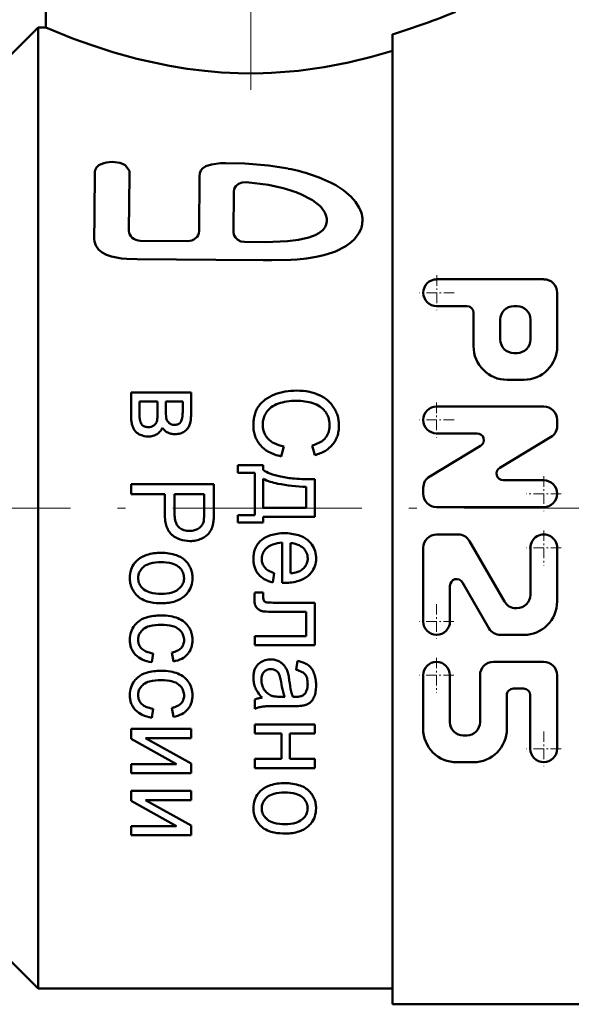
# Model space of a CAD drawing. Extents: x -1358 to 1757, y -1506 to 612.
# Tile 32 of 86: x -1189 to -1154, y -167 to -104. Entities that reach past the tile are written whole.
import ezdxf

# ---------------------------------------------------------------- set-up
doc = ezdxf.new("R2010")
doc.units = 0
doc.linetypes.add('DASHDOT', pattern=[18.5, 12, -3, 0.5, -3])

msp = doc.modelspace()

# ---------------------------------------------------------------- linework, layer by layer
at = {"color": 7, "linetype": 'DASHDOT', "lineweight": 18}
for p, q in [((-1174.726, -78.367), (-1174.726, -110.565)), ((-1198.176, -135.423), (-1132.776, -135.423))]:
    msp.add_line(p, q, dxfattribs=at)
at = {"color": 7, "lineweight": 50}
for p, q in [((-1187.726, -100.173), (-1187.726, -104.923)), ((-1191.226, -107.923), (-1188.226, -104.923)), ((-1188.226, -135.423), (-1188.226, -104.923)), ((-1188.226, -104.923), (-1187.726, -104.923)), ((-1165.726, -135.423), (-1165.726, -105.352)), ((-1182.429, -114.007), (-1182.695, -113.651)), ((-1182.431, -114.295), (-1182.457, -117.816)), ((-1177.967, -114.379), (-1178.005, -117.855)), ((-1175.801, -115.357), (-1175.827, -117.893)), ((-1170.854, -115.85), (-1171.581, -115.483)), ((-1181.734, -118.453), (-1178.741, -118.48)), ((-1171.7, -118.396), (-1171.04, -118.248)), ((-1156.112, -120.904), (-1162.915, -120.904)), ((-1155.262, -125.156), (-1155.262, -121.755)), ((-1161.002, -122.605), (-1162.915, -122.605)), ((-1160.577, -125.156), (-1160.577, -123.03)), ((-1157.813, -122.605), (-1158.026, -122.605)), ((-1158.876, -124.731), (-1158.876, -123.455)), ((-1156.963, -124.731), (-1156.963, -123.455)), ((-1157.813, -125.581), (-1158.026, -125.581)), ((-1157.388, -127.282), (-1158.451, -127.282)), ((-1182.317, -129.621), (-1182.317, -128.078)), ((-1178.51, -128.078), (-1182.317, -128.078)), ((-1178.51, -129.415), (-1178.51, -128.078)), ((-1181.787, -129.422), (-1181.787, -128.658)), ((-1180.643, -128.658), (-1181.787, -128.658)), ((-1180.643, -129.36), (-1180.643, -128.658)), ((-1180.112, -129.277), (-1180.112, -128.658)), ((-1179.044, -128.658), (-1180.112, -128.658)), ((-1179.044, -129.296), (-1179.044, -128.658)), ((-1180.646, -129.549), (-1180.643, -129.36)), ((-1180.112, -129.277), (-1180.109, -129.462)), ((-1156.119, -128.983), (-1162.922, -128.983)), ((-1180.653, -129.686), (-1180.646, -129.549)), ((-1180.109, -129.462), (-1180.102, -129.589)), ((-1179.162, -129.951), (-1179.227, -130.03)), ((-1155.268, -130.202), (-1155.268, -129.833)), ((-1182.056, -130.539), (-1182.014, -130.585)), ((-1181.368, -130.275), (-1181.3, -130.286)), ((-1181.3, -130.286), (-1181.22, -130.291)), ((-1160.347, -130.683), (-1162.922, -130.683)), ((-1155.681, -130.931), (-1158.913, -132.87)), ((-1172.625, -131.518), (-1172.801, -132.143)), ((-1170.815, -131.447), (-1170.653, -132.063)), ((-1160.128, -131.473), (-1163.359, -133.412)), ((-1175.547, -133.177), (-1175.547, -132.701)), ((-1173.937, -132.701), (-1175.547, -132.701)), ((-1173.937, -133.007), (-1173.937, -132.701)), ((-1174.468, -133.177), (-1175.547, -133.177)), ((-1174.468, -135.87), (-1174.468, -133.177)), ((-1173.937, -135.4), (-1173.937, -133.561)), ((-1170.661, -135.976), (-1170.661, -133.593)), ((-1156.119, -133.659), (-1158.694, -133.659)), ((-1182.317, -134.537), (-1182.317, -133.912)), ((-1177.062, -133.912), (-1182.317, -133.912)), ((-1177.062, -135.693), (-1177.062, -133.912)), ((-1171.195, -135.4), (-1171.195, -134.076)), ((-1163.772, -134.51), (-1163.772, -134.141)), ((-1180.181, -134.537), (-1182.317, -134.537)), ((-1180.181, -135.748), (-1180.181, -134.537)), ((-1179.56, -135.758), (-1179.56, -134.537)), ((-1177.682, -134.537), (-1179.56, -134.537)), ((-1177.682, -135.745), (-1177.682, -134.537)), ((-1188.226, -165.923), (-1188.226, -135.423)), ((-1171.195, -135.4), (-1173.937, -135.4)), ((-1165.726, -166.923), (-1165.726, -135.423)), ((-1156.119, -135.36), (-1162.922, -135.36)), ((-1177.693, -136.103), (-1177.685, -135.957)), ((-1177.685, -135.957), (-1177.682, -135.745)), ((-1177.074, -136.108), (-1177.065, -135.928)), ((-1177.065, -135.928), (-1177.062, -135.693)), ((-1175.547, -136.347), (-1175.547, -135.87)), ((-1174.468, -135.87), (-1175.547, -135.87)), ((-1170.661, -135.976), (-1173.937, -135.976)), ((-1173.937, -136.347), (-1173.937, -135.976)), ((-1178.684, -136.87), (-1178.603, -136.872)), ((-1173.937, -136.347), (-1175.547, -136.347)), ((-1162.92, -137.097), (-1161.564, -137.098)), ((-1172.729, -140.168), (-1172.729, -137.618)), ((-1172.198, -139.56), (-1172.198, -137.65)), ((-1171.403, -137.951), (-1171.381, -137.971)), ((-1163.771, -137.947), (-1163.775, -142.624)), ((-1160.829, -137.523), (-1158.618, -141.353)), ((-1156.969, -137.953), (-1156.971, -140.929)), ((-1155.268, -137.954), (-1155.271, -141.355)), ((-1173.242, -139.553), (-1173.324, -140.152)), ((-1172.729, -140.168), (-1172.714, -140.169)), ((-1172.714, -140.169), (-1172.677, -140.17)), ((-1172.677, -140.17), (-1172.638, -140.171)), ((-1172.638, -140.171), (-1172.608, -140.171)), ((-1172.608, -140.171), (-1172.584, -140.171)), ((-1172.584, -140.172), (-1172.565, -140.172)), ((-1172.565, -140.172), (-1172.557, -140.172)), ((-1162.073, -140.356), (-1162.074, -142.625)), ((-1161.279, -140.144), (-1159.601, -143.052)), ((-1174.491, -141.156), (-1174.493, -141.257)), ((-1174.486, -141.039), (-1174.491, -141.156)), ((-1174.477, -140.922), (-1174.486, -141.039)), ((-1174.464, -140.79), (-1174.477, -140.922)), ((-1173.927, -140.79), (-1174.464, -140.79)), ((-1173.927, -141.044), (-1173.927, -140.79)), ((-1173.924, -141.134), (-1173.927, -141.044)), ((-1173.916, -141.199), (-1173.924, -141.134)), ((-1173.76, -141.403), (-1173.754, -141.405)), ((-1170.661, -141.431), (-1173.17, -141.431)), ((-1170.661, -144.124), (-1170.661, -141.431)), ((-1157.881, -141.778), (-1157.822, -141.778)), ((-1171.195, -142.011), (-1173.091, -142.011)), ((-1171.195, -143.547), (-1171.195, -142.011)), ((-1174.468, -144.124), (-1174.468, -143.547)), ((-1171.195, -143.547), (-1174.468, -143.547)), ((-1158.866, -143.477), (-1157.398, -143.479)), ((-1170.661, -144.124), (-1174.468, -144.124)), ((-1180.923, -144.645), (-1181.005, -145.215)), ((-1179.725, -144.596), (-1179.628, -145.16)), ((-1173.464, -145.027), (-1173.493, -145.027)), ((-1171.747, -145.127), (-1171.833, -145.694)), ((-1156.127, -145.179), (-1159.316, -145.182)), ((-1173.806, -145.76), (-1173.876, -145.821)), ((-1163.78, -146.036), (-1163.777, -149.437)), ((-1162.079, -146.034), (-1162.077, -149.011)), ((-1160.166, -146.033), (-1160.163, -149.009)), ((-1155.276, -146.029), (-1155.272, -150.706)), ((-1172.557, -147.408), (-1172.794, -147.408)), ((-1172.052, -147.408), (-1172.028, -147.408)), ((-1172.028, -147.408), (-1171.989, -147.409)), ((-1171.989, -147.409), (-1171.959, -147.41)), ((-1171.959, -147.41), (-1171.936, -147.41)), ((-1171.936, -147.41), (-1171.919, -147.41)), ((-1171.919, -147.41), (-1171.906, -147.41)), ((-1171.906, -147.411), (-1171.897, -147.411)), ((-1171.897, -147.411), (-1171.89, -147.411)), ((-1171.89, -147.411), (-1171.885, -147.411)), ((-1171.885, -147.411), (-1171.883, -147.411)), ((-1171.327, -147.247), (-1171.37, -147.284)), ((-1158.464, -147.307), (-1158.462, -149.428)), ((-1157.401, -146.881), (-1158.039, -146.881)), ((-1156.976, -147.306), (-1156.973, -150.707)), ((-1179.725, -148.11), (-1179.628, -148.674)), ((-1174.468, -148.177), (-1174.468, -147.572)), ((-1172.012, -147.994), (-1172.873, -147.994)), ((-1180.923, -148.159), (-1181.005, -148.729)), ((-1174.468, -149.743), (-1174.468, -149.163)), ((-1170.661, -149.163), (-1174.468, -149.163)), ((-1170.661, -149.743), (-1170.661, -149.163)), ((-1182.317, -150.066), (-1182.317, -149.441)), ((-1178.51, -149.441), (-1182.317, -149.441)), ((-1178.51, -150.02), (-1178.51, -149.441)), ((-1172.779, -149.743), (-1174.468, -149.743)), ((-1172.779, -151.35), (-1172.779, -149.743)), ((-1170.661, -149.743), (-1172.245, -149.743)), ((-1172.245, -151.35), (-1172.245, -149.743)), ((-1161.013, -149.86), (-1161.226, -149.86)), ((-1182.317, -150.066), (-1179.431, -151.673)), ((-1178.51, -150.02), (-1181.414, -150.02)), ((-1181.414, -150.02), (-1178.51, -151.628)), ((-1182.317, -152.253), (-1182.317, -151.673)), ((-1179.431, -151.673), (-1182.317, -151.673)), ((-1178.51, -152.253), (-1178.51, -151.628)), ((-1174.468, -151.929), (-1174.468, -151.35)), ((-1172.779, -151.35), (-1174.468, -151.35)), ((-1170.661, -151.35), (-1172.245, -151.35)), ((-1170.661, -151.929), (-1170.661, -151.35)), ((-1160.586, -151.556), (-1161.649, -151.561)), ((-1178.51, -152.253), (-1182.317, -152.253)), ((-1170.661, -151.929), (-1174.468, -151.929)), ((-1182.317, -154.001), (-1182.317, -153.376)), ((-1178.51, -153.376), (-1182.317, -153.376)), ((-1178.51, -153.956), (-1178.51, -153.376)), ((-1182.317, -154.001), (-1179.431, -155.608)), ((-1178.51, -153.956), (-1181.414, -153.956)), ((-1181.414, -153.956), (-1178.51, -155.563)), ((-1182.317, -156.188), (-1182.317, -155.608)), ((-1179.431, -155.608), (-1182.317, -155.608)), ((-1178.51, -156.188), (-1178.51, -155.563)), ((-1178.51, -156.188), (-1182.317, -156.188)), ((-1191.226, -162.923), (-1188.226, -165.923)), ((-1188.226, -165.923), (-1165.726, -165.923)), ((-1165.726, -166.923), (-1153.726, -166.923))]:
    msp.add_line(p, q, dxfattribs=at)
at = {"color": 7, "linetype": 'DASHDOT', "lineweight": 18, "ltscale": 0.055273}
for p, q in [((-1162.915, -120.649), (-1162.915, -122.86)), ((-1161.81, -121.755), (-1164.021, -121.755)), ((-1162.922, -128.727), (-1162.922, -130.938)), ((-1161.816, -129.833), (-1164.027, -129.833)), ((-1156.119, -133.404), (-1156.119, -135.615)), ((-1156.118, -136.848), (-1156.118, -139.059)), ((-1162.925, -141.519), (-1162.925, -143.73)), ((-1161.819, -142.624), (-1164.03, -142.624)), ((-1162.929, -144.93), (-1162.929, -147.141)), ((-1161.824, -146.035), (-1164.035, -146.035)), ((-1156.123, -149.601), (-1156.123, -151.812))]:
    msp.add_line(p, q, dxfattribs=at)
at = {"color": 7, "linetype": 'DASHDOT', "lineweight": 18, "ltscale": 0.05527}
for p, q in [((-1155.013, -134.51), (-1157.224, -134.51)), ((-1155.013, -137.953), (-1157.224, -137.953)), ((-1155.017, -150.706), (-1157.228, -150.706))]:
    msp.add_line(p, q, dxfattribs=at)
at = {"color": 7, "lineweight": 50}
for points in [[(-1187.726, -104.923), (-1185.972, -105.629), (-1184.819, -106.044), (-1183.469, -106.48), (-1181.964, -106.899), (-1179.871, -107.357), (-1178.77, -107.538), (-1177.639, -107.679), (-1176.588, -107.77), (-1175.527, -107.821), (-1174.46, -107.831), (-1173.395, -107.8), (-1171.701, -107.667), (-1170.052, -107.439), (-1168.512, -107.141), (-1167.06, -106.787), (-1165.726, -106.402)], [(-1184.372, -113.666), (-1184.52, -113.802), (-1184.608, -113.979), (-1184.618, -114.067)], [(-1184.05, -113.525), (-1184.222, -113.585), (-1184.372, -113.666)], [(-1182.695, -113.651), (-1182.871, -113.563), (-1183.028, -113.515), (-1183.355, -113.462)], [(-1172.347, -113.878), (-1173.6, -113.681), (-1175.101, -113.558), (-1176.32, -113.532), (-1176.635, -113.541), (-1177.215, -113.608), (-1177.584, -113.729), (-1177.785, -113.866), (-1177.891, -114.003), (-1177.951, -114.16), (-1177.967, -114.379)], [(-1169.615, -114.778), (-1170.386, -114.433), (-1170.866, -114.262)], [(-1175.008, -114.732), (-1175.263, -114.752), (-1175.491, -114.845), (-1175.661, -114.989), (-1175.767, -115.17), (-1175.801, -115.357)], [(-1172.663, -115.114), (-1173.588, -114.909), (-1175.008, -114.732)], [(-1168.352, -115.668), (-1168.82, -115.264), (-1169.329, -114.937), (-1169.615, -114.778)], [(-1170.335, -116.246), (-1170.796, -115.887), (-1170.854, -115.85)], [(-1170.019, -116.669), (-1170.26, -116.326), (-1170.335, -116.246)], [(-1167.833, -116.365), (-1168.068, -115.994), (-1168.352, -115.668)], [(-1169.892, -117.217), (-1169.898, -117.043), (-1169.954, -116.823), (-1170.019, -116.669)], [(-1184.659, -118.016), (-1184.667, -118.355), (-1184.652, -118.493)], [(-1175.827, -117.893), (-1175.795, -118.084), (-1175.699, -118.257), (-1175.542, -118.401), (-1175.342, -118.495), (-1175.115, -118.532)], [(-1171.04, -118.248), (-1170.64, -118.104), (-1170.401, -117.976)], [(-1170.401, -117.976), (-1170.154, -117.781), (-1170.024, -117.624)], [(-1168.135, -118.356), (-1167.853, -117.979), (-1167.722, -117.706)], [(-1184.652, -118.493), (-1184.565, -118.764), (-1184.391, -119.006), (-1184.162, -119.191), (-1183.878, -119.34), (-1183.571, -119.449), (-1182.923, -119.575), (-1182.592, -119.608), (-1181.936, -119.619)], [(-1175.115, -118.532), (-1173.776, -118.541), (-1172.392, -118.482), (-1171.7, -118.396)], [(-1169.348, -119.13), (-1168.68, -118.792), (-1168.338, -118.55), (-1168.135, -118.356)], [(-1170.569, -119.48), (-1170.093, -119.373), (-1169.475, -119.182), (-1169.348, -119.13)], [(-1181.936, -119.619), (-1176.942, -119.672), (-1173.942, -119.687), (-1173.374, -119.684)], [(-1173.374, -119.684), (-1172.184, -119.666), (-1171.775, -119.64)], [(-1171.775, -119.64), (-1171.181, -119.579), (-1170.569, -119.48)]]:
    msp.add_lwpolyline(points, dxfattribs=at)
for centre, radius, start, end in [((-1178.024, -64.659), 42.512, 286.81523, 292.54241), ((-1183.546, -115.289), 1.836, 84.05544, 105.96292), ((-107.117, -127.228), 1077.58, 179.300211, 179.510198), ((-1183.081, -114.144), 0.667, 346.93515, 11.85388), ((-1174.631, -125.806), 12.143, 71.93693, 79.1561), ((-1174.764, -123.075), 8.232, 67.25433, 75.21312), ((-1169.56, -117.253), 1.941, 10.04739, 27.20726), ((-1170.827, -117.138), 0.939, 328.83825, 355.17572), ((-1169.306, -117.161), 1.675, 341.01873, 8.47137), ((-1162.915, -121.755), 0.85, 90, 270), ((-1156.112, -121.755), 0.85, 0, 90), ((-1161.002, -123.03), 0.425, 0, 90), ((-1158.026, -123.455), 0.85, 90, 179.99999), ((-1157.813, -123.455), 0.85, 0, 90), ((-1158.026, -124.731), 0.85, 179.99999, 270), ((-1157.813, -124.731), 0.85, 270, 360), ((-1158.451, -125.156), 2.126, 179.99999, 270), ((-1157.388, -125.156), 2.126, 270, 360), ((-1171.897, -131.67), 3.692, 100.03708, 110.81963), ((-1171.801, -132.212), 4.243, 89.99793, 100.04197), ((-1171.8, -132.127), 4.158, 78.87332, 90.00189), ((-1171.536, -130.786), 2.791, 65.26843, 78.88289), ((-1172.738, -130.015), 1.82, 125.94094, 144.06515), ((-1172.297, -130.621), 2.57, 110.79895, 125.96167), ((-1172.046, -131.416), 2.784, 98.52182, 109.33105), ((-1171.797, -133.073), 4.46, 89.99918, 98.52678), ((-1171.797, -132.152), 3.539, 81.65052, 90.0012), ((-1171.781, -132.042), 3.427, 73.16084, 81.65253), ((-1171.339, -130.361), 2.323, 49.2253, 65.28288), ((-1171.072, -130.05), 1.913, 31.43602, 49.23165), ((-1182.147, -129.296), 3.103, 355.72629, 359.99966), ((-1172.653, -130.003), 1.887, 154.71567, 164.41916), ((-1172.937, -129.869), 1.574, 144.10395, 154.70911), ((-1172.408, -130.208), 1.571, 146.2517, 154.30075), ((-1172.694, -130.019), 1.229, 126.07507, 146.1929), ((-1172.392, -130.431), 1.74, 109.30365, 126.10119), ((-1171.283, -130.4), 1.712, 56.66306, 73.18738), ((-1171.131, -130.169), 1.435, 38.52795, 56.66535), ((-1170.992, -130.057), 1.257, 27.97924, 38.47852), ((-1171.324, -130.202), 2.207, 23.54533, 31.39132), ((-1171.231, -130.162), 2.106, 15.49769, 23.54219), ((-1162.922, -129.833), 0.85, 90, 270), ((-1156.119, -129.833), 0.85, 0, 90), ((-1179.876, -129.621), 2.441, 180.00084, 187.03061), ((-1180.783, -129.733), 1.528, 187.0351, 195.91853), ((-1178.57, -129.422), 3.216, 180.0006, 184.37948), ((-1180.217, -129.548), 1.565, 184.38126, 190.65811), ((-1180.739, -129.646), 1.033, 190.66605, 200.10212), ((-1181.114, -129.804), 0.442, 324.50965, 346.34619), ((-1181.546, -129.7), 0.887, 346.41798, 352.07513), ((-1182.819, -129.522), 2.172, 352.07695, 355.69242), ((-1178.484, -129.452), 1.624, 184.83257, 189.32591), ((-1179.572, -129.631), 0.521, 189.33062, 197.25966), ((-1179.634, -129.65), 0.456, 197.30458, 215.06886), ((-1179.491, -129.549), 0.631, 215.08196, 230.10499), ((-1179.584, -129.691), 0.495, 328.29137, 341.11602), ((-1180.152, -129.497), 1.096, 341.13123, 349.76225), ((-1180.645, -129.408), 1.597, 349.76795, 355.72467), ((-1180.39, -129.613), 1.872, 347.256, 352.88751), ((-1181.111, -129.523), 2.598, 352.88875, 356.95421), ((-1183.141, -129.415), 4.631, 356.95476, 359.99972), ((-1171.504, -130.188), 3.054, 172.87602, 179.9982), ((-1172.38, -130.079), 2.17, 164.4251, 172.87202), ((-1172.509, -130.137), 1.454, 171.54889, 179.9973), ((-1172.59, -130.125), 1.372, 162.85193, 171.54326), ((-1172.564, -130.133), 1.399, 154.30153, 162.84873), ((-1171.049, -130.087), 1.322, 17.71285, 27.9753), ((-1171.16, -130.122), 1.437, 8.27528, 17.70643), ((-1171.59, -130.185), 1.873, 0.00137, 8.26943), ((-1171.253, -130.168), 2.129, 7.55183, 15.49305), ((-1171.482, -130.198), 2.359, 0.00193, 7.54837), ((-1181.066, -129.813), 1.233, 195.92686, 206.88955), ((-1181.361, -129.963), 0.902, 206.90067, 219.68808), ((-1181.408, -130), 0.842, 223.98619, 248.49043), ((-1181.307, -129.853), 0.429, 200.12492, 214.76013), ((-1181.348, -129.881), 0.38, 214.87344, 238.8018), ((-1181.257, -129.73), 0.556, 238.81049, 258.44653), ((-1181.22, -129.708), 0.583, 270.0027, 287.38276), ((-1181.233, -129.668), 0.625, 287.38919, 304.22742), ((-1181.167, -129.765), 0.508, 304.22249, 324.47067), ((-1181.183, -129.935), 0.944, 302.95121, 320.05249), ((-1181.022, -130.071), 0.733, 320.06744, 339.58849), ((-1179.529, -129.785), 0.97, 213.91755, 228.09222), ((-1179.627, -129.894), 0.825, 228.108, 243.42622), ((-1179.603, -129.683), 0.456, 230.16646, 250.78916), ((-1179.582, -129.622), 0.521, 250.79257, 270.00396), ((-1179.582, -129.426), 0.717, 270.00281, 287.67795), ((-1179.476, -129.757), 0.37, 287.65505, 312.45204), ((-1179.446, -129.838), 0.883, 286.39928, 305.18694), ((-1179.548, -129.694), 1.06, 305.21844, 320.83847), ((-1179.336, -129.867), 0.786, 320.84813, 339.08996), ((-1179.444, -129.827), 0.901, 339.14125, 347.25096), ((-1172.325, -130.188), 2.233, 180.00282, 189.3835), ((-1172.752, -130.258), 1.8, 189.39178, 199.83127), ((-1172.452, -130.137), 1.511, 180.00233, 189.86283), ((-1172.725, -130.184), 1.234, 189.86929, 200.77187), ((-1172.758, -130.196), 1.198, 200.778, 212.03407), ((-1170.827, -130.27), 1.101, 330.88781, 341.56802), ((-1170.917, -130.24), 1.195, 341.57532, 351.40286), ((-1171.285, -130.185), 1.567, 351.40954, 359.99845), ((-1170.936, -130.273), 1.808, 341.37397, 351.23879), ((-1171.424, -130.198), 2.302, 351.24812, 359.99837), ((-1156.119, -130.202), 0.85, 300.96376, 360), ((-1181.164, -129.385), 1.505, 248.42611, 266.61384), ((-1181.253, -129.66), 1.227, 270.00194, 285.28106), ((-1181.173, -129.951), 0.925, 285.2767, 302.93833), ((-1179.603, -129.846), 0.878, 243.4274, 257.95913), ((-1179.521, -129.461), 1.272, 257.95451, 270.00099), ((-1179.521, -129.582), 1.15, 270.00215, 286.40041), ((-1172.823, -130.284), 1.724, 199.84112, 210.75979), ((-1172.753, -130.242), 1.806, 210.76649, 221.40672), ((-1172.673, -130.143), 1.298, 212.03597, 222.81673), ((-1172.663, -130.132), 1.313, 222.87119, 243.84225), ((-1171.479, -129.125), 2.416, 285.95966, 299.68772), ((-1170.836, -130.251), 1.119, 299.65966, 319.96195), ((-1170.792, -130.29), 1.06, 320.03044, 330.88153), ((-1170.816, -130.315), 1.68, 320.25199, 330.81238), ((-1170.827, -130.309), 1.692, 330.81548, 341.36587), ((-1160.347, -131.108), 0.425, 300.96376, 90), ((-1172.703, -130.195), 1.874, 221.45927, 241.65204), ((-1172.1, -129.082), 3.14, 241.61551, 257.11123), ((-1172.158, -129.108), 2.455, 243.79882, 259.03062), ((-1171.302, -129.572), 2.574, 284.60441, 300.76466), ((-1170.903, -130.24), 1.795, 300.73643, 320.20569), ((-1172.727, -131.176), 2.195, 236.53485, 249.34768), ((-1158.694, -133.234), 0.425, 120.96376, 270), ((-1172.373, -130.471), 3.463, 243.13832, 259.38374), ((-1171.893, -128.965), 4.558, 249.33331, 258.19494), ((-1171.434, -126.773), 6.797, 258.19091, 265.60429), ((-1170.822, -118.824), 14.77, 265.60223, 270.62769), ((-1162.922, -134.141), 0.85, 120.96376, 179.99999), ((-1156.119, -134.51), 0.85, 270, 90), ((-1170.774, -121.964), 12.119, 259.36392, 268.00971), ((-1162.922, -134.51), 0.85, 179.99999, 270), ((-1176.529, -135.748), 3.652, 180.00219, 187.80293), ((-1178.234, -135.982), 1.93, 187.81241, 198.53982), ((-1177.064, -135.758), 2.497, 180.00083, 186.91004), ((-1178.192, -135.894), 1.361, 186.91521, 196.27213), ((-1178.32, -136.153), 0.617, 343.54805, 351.15389), ((-1179.643, -135.947), 1.956, 351.15798, 355.42995), ((-1180.421, -135.874), 3.355, 352.93137, 356.00242), ((-1178.714, -136.142), 1.425, 198.56407, 212.94104), ((-1178.531, -135.993), 1.007, 196.28758, 208.82637), ((-1178.859, -136.174), 0.632, 208.8558, 224.63565), ((-1178.769, -136.083), 0.761, 224.69347, 248.1034), ((-1178.624, -135.725), 1.147, 248.06145, 266.97911), ((-1178.603, -135.635), 1.238, 269.99802, 284.83755), ((-1178.512, -135.979), 0.881, 284.82795, 302.47793), ((-1178.463, -136.056), 0.79, 302.48056, 321.75849), ((-1178.37, -136.13), 0.671, 321.78771, 342.83157), ((-1178.25, -136.307), 1.127, 322.37575, 337.11967), ((-1178.704, -136.116), 1.619, 337.1447, 349.47374), ((-1178.734, -136.083), 1.655, 348.55969, 352.93058), ((-1179.11, -136.398), 0.953, 212.97917, 230.50169), ((-1178.705, -135.905), 1.591, 230.52626, 251.39587), ((-1178.582, -135.544), 1.972, 251.35927, 270.01534), ((-1178.582, -135.565), 1.952, 269.99914, 281.2957), ((-1178.517, -135.886), 1.624, 281.2927, 293.69588), ((-1178.481, -135.969), 1.534, 293.69511, 306.69271), ((-1178.202, -136.343), 1.066, 306.68824, 322.35381), ((-1173.073, -138.59), 1.488, 130.49277, 143.25293), ((-1173.016, -138.66), 1.579, 106.86815, 130.42991), ((-1172.597, -140.03), 3.011, 89.98847, 106.92706), ((-1172.596, -140.204), 3.186, 73.42141, 90.01084), ((-1172.152, -138.716), 1.633, 50.13787, 73.46494), ((-1172.084, -138.634), 1.527, 31.34166, 50.10629), ((-1162.921, -137.948), 0.85, 89.95174, 179.95174), ((-1161.565, -137.949), 0.85, 30, 89.95174), ((-1156.118, -137.953), 0.85, 359.95174, 179.95174), ((-1173.089, -138.554), 1.456, 156.61027, 169.15991), ((-1173.165, -138.521), 1.374, 143.26211, 156.59296), ((-1173.028, -138.708), 1.017, 130.64218, 149.02004), ((-1172.981, -138.764), 1.089, 108.28987, 130.60882), ((-1172.614, -139.866), 2.252, 92.92756, 108.3431), ((-1172.29, -139.227), 1.58, 69.30783, 86.67945), ((-1172.093, -138.708), 1.025, 47.62679, 69.34255), ((-1172.005, -138.619), 0.899, 23.05018, 46.07872), ((-1171.961, -138.559), 1.382, 11.50628, 31.33089), ((-1180.825, -139.937), 1.63, 130.81747, 135.97172), ((-1180.884, -139.873), 1.542, 106.60973, 130.73113), ((-1180.414, -141.436), 3.175, 89.98899, 106.67296), ((-1180.413, -141.345), 3.084, 71.39216, 90.01525), ((-1179.891, -139.8), 1.453, 44.07666, 71.45928), ((-1172.591, -138.648), 1.963, 169.17573, 179.99414), ((-1172.549, -138.648), 2.005, 180.00245, 188.45464), ((-1172.964, -138.652), 1.06, 174.76708, 179.99936), ((-1173.012, -138.651), 1.011, 180.00342, 188.9634), ((-1173.084, -138.641), 0.939, 169.20898, 174.76573), ((-1173.163, -138.626), 0.859, 149.05317, 169.15494), ((-1172.016, -138.623), 0.911, 0.02708, 23.01044), ((-1171.953, -138.64), 0.847, 345.02647, 352.80005), ((-1172.095, -138.622), 0.99, 352.80331, 359.99836), ((-1172.134, -138.615), 1.56, 341.37452, 359.97428), ((-1172.125, -138.591), 1.55, 5.51646, 11.46754), ((-1172.381, -138.616), 1.806, 0.00085, 5.51464), ((-1180.694, -139.865), 1.71, 161.78829, 179.98645), ((-1181.032, -139.755), 1.353, 141.34563, 161.75384), ((-1180.938, -139.829), 1.473, 135.97134, 141.4009), ((-1180.857, -139.972), 1.054, 128.18622, 146.08372), ((-1180.838, -139.997), 1.086, 104.59555, 128.14663), ((-1180.414, -141.618), 2.761, 89.99978, 104.648), ((-1180.414, -141.613), 2.756, 75.32873, 89.99998), ((-1179.987, -139.989), 1.077, 51.71612, 75.38196), ((-1180.052, -140.068), 1.179, 45.63786, 51.6382), ((-1179.913, -139.926), 0.98, 39.04376, 45.63902), ((-1179.811, -139.844), 0.85, 19.24163, 39.08027), ((-1179.995, -139.89), 1.591, 32.96849, 43.81005), ((-1179.859, -139.802), 1.429, 21.48765, 32.96262), ((-1179.884, -139.811), 1.455, 10.24347, 21.47375), ((-1173.054, -138.723), 1.495, 188.46078, 198.24514), ((-1173.183, -138.766), 1.358, 198.25183, 209.02167), ((-1173.2, -138.681), 0.821, 188.97187, 198.9129), ((-1173.235, -138.693), 0.784, 198.91936, 209.34794), ((-1173.215, -138.682), 0.807, 209.35059, 219.60321), ((-1173.188, -138.657), 0.844, 219.6635, 239.05429), ((-1171.982, -138.668), 0.841, 286.87737, 306.82479), ((-1172.086, -138.52), 1.021, 306.5626, 324.47666), ((-1171.9, -138.654), 0.792, 324.49969, 344.96486), ((-1171.903, -138.692), 1.316, 321.11869, 341.33072), ((-1180.749, -139.865), 1.655, 180.00193, 187.70908), ((-1180.879, -139.865), 0.993, 173.52735, 179.99934), ((-1180.974, -139.864), 0.899, 180.03565, 199.27091), ((-1181.001, -139.851), 0.871, 166.61804, 173.52504), ((-1181.053, -139.84), 0.817, 146.10882, 166.55818), ((-1179.875, -139.865), 0.917, 0.02809, 19.18604), ((-1179.815, -139.877), 0.857, 346.69374, 353.54468), ((-1179.925, -139.865), 0.967, 353.54805, 359.99888), ((-1180.083, -139.864), 1.659, 341.53397, 359.97509), ((-1180.182, -139.865), 1.759, 0.00264, 10.23097), ((-1173.256, -138.806), 1.276, 209.02636, 220.11072), ((-1173.159, -138.723), 1.403, 220.15796, 240.00142), ((-1172.849, -138.187), 2.022, 239.9712, 256.3977), ((-1172.68, -137.812), 1.83, 239.03246, 252.11084), ((-1172.374, -137.378), 2.189, 274.59529, 286.8932), ((-1172.117, -138.51), 1.598, 286.4809, 309.82537), ((-1172.166, -138.455), 1.671, 309.90456, 315.35044), ((-1172.021, -138.599), 1.467, 315.34981, 321.1724), ((-1161.648, -140.357), 0.425, 30, 179.9574), ((-1180.884, -139.883), 1.518, 187.71318, 195.75491), ((-1180.887, -139.884), 1.515, 195.7578, 203.83286), ((-1180.791, -139.842), 1.62, 203.83405, 211.63055), ((-1181.024, -139.881), 0.846, 199.33295, 219.10372), ((-1180.919, -139.796), 0.981, 219.06747, 225.81256), ((-1180.771, -139.643), 1.194, 225.81125, 231.91371), ((-1180.839, -139.729), 1.084, 231.9909, 255.65317), ((-1180.003, -139.719), 1.099, 285.00451, 308.30482), ((-1179.987, -139.741), 1.071, 308.34318, 326.08548), ((-1179.77, -139.887), 0.811, 326.10877, 346.63334), ((-1179.808, -139.955), 1.37, 321.23058, 341.49001), ((-1172.556, -137.037), 3.134, 269.98925, 286.53865), ((-1180.924, -139.922), 1.464, 211.67799, 228.65359), ((-1180.838, -139.824), 1.595, 228.66405, 244.84772), ((-1180.392, -137.991), 2.879, 255.59972, 269.99977), ((-1180.392, -138.277), 2.593, 270.00098, 285.05383), ((-1179.981, -139.816), 1.591, 287.40456, 310.94336), ((-1180.044, -139.747), 1.685, 311.0263, 316.01283), ((-1179.92, -139.867), 1.512, 316.01242, 321.28549), ((-1173.434, -141.122), 0.488, 189.09468, 196.69833), ((-1157.821, -140.928), 0.85, 269.95174, 359.95174), ((-1180.794, -139.729), 1.7, 244.84786, 260.29291), ((-1180.36, -137.2), 4.266, 260.28134, 270.0022), ((-1180.359, -138.619), 2.847, 269.98736, 287.46267), ((-1173.286, -141.257), 1.207, 180.00211, 187.74778), ((-1173.717, -141.316), 0.772, 187.75487, 197.43474), ((-1173.844, -141.355), 0.639, 197.44797, 209.11165), ((-1173.963, -141.421), 0.503, 209.12395, 222.23289), ((-1173.795, -141.268), 0.731, 222.26947, 240.1153), ((-1173.693, -141.199), 0.218, 196.71329, 208.07769), ((-1173.707, -141.206), 0.203, 208.18037, 231.00163), ((-1173.694, -141.191), 0.223, 231.04435, 252.67094), ((-1173.646, -141.027), 0.393, 253.97868, 267.48469), ((-1173.17, -130.233), 11.198, 267.47636, 270.00003), ((-1157.881, -140.928), 0.85, 210, 269.99207), ((-1157.396, -141.354), 2.126, 269.95174, 359.95174), ((-1180.9, -143.854), 1.551, 106.17014, 129.78648), ((-1180.428, -145.468), 3.232, 89.98983, 106.23009), ((-1180.428, -145.851), 3.615, 80.34914, 90.00122), ((-1180.216, -144.605), 2.351, 68.36536, 80.35585), ((-1179.936, -143.902), 1.595, 51.19582, 68.38889), ((-1173.858, -141.377), 0.604, 240.13361, 259.67423), ((-1173.684, -140.426), 1.571, 259.65276, 267.4725), ((-1173.091, -127.011), 15, 267.47121, 270.00002), ((-1181.092, -143.685), 1.295, 141.30152, 161.74232), ((-1181, -143.757), 1.411, 135.44447, 141.35608), ((-1180.88, -143.875), 1.58, 129.86718, 135.44499), ((-1180.949, -143.855), 0.953, 127.16989, 145.34357), ((-1180.915, -143.902), 1.011, 103.25637, 127.13229), ((-1180.41, -146.027), 3.195, 89.99435, 103.31837), ((-1180.41, -145.846), 3.015, 76.11003, 90.00552), ((-1179.928, -143.905), 1.015, 52.01897, 76.17108), ((-1179.971, -143.956), 1.081, 45.72632, 51.93862), ((-1179.725, -143.639), 1.257, 31.72046, 51.19884), ((-1180.028, -143.824), 1.613, 23.88854, 31.65277), ((-1162.925, -142.624), 0.85, 179.95174, 359.95174), ((-1158.864, -142.626), 0.85, 210, 269.8928), ((-1180.763, -143.792), 1.64, 161.78698, 179.97645), ((-1180.888, -143.785), 0.985, 173.15491, 179.99879), ((-1181.034, -143.767), 0.838, 165.73544, 173.15173), ((-1181.098, -143.752), 0.772, 145.36892, 165.67617), ((-1179.856, -143.839), 0.917, 38.96807, 45.7274), ((-1179.776, -143.775), 0.815, 18.8337, 39.00559), ((-1179.904, -143.817), 0.949, 0.03108, 18.77092), ((-1179.924, -143.778), 1.5, 15.81979, 23.88736), ((-1179.922, -143.778), 1.497, 7.7547, 15.81762), ((-1180.046, -143.794), 1.622, 0.0011, 7.7522), ((-1180.842, -143.791), 1.561, 180.00484, 190.18198), ((-1181.123, -143.841), 1.276, 190.19226, 201.44082), ((-1181.15, -143.852), 1.247, 201.44959, 213.00198), ((-1180.954, -143.785), 0.918, 180.00508, 190.5379), ((-1181.126, -143.816), 0.744, 190.55092, 202.24434), ((-1181.141, -143.823), 0.727, 202.2529, 214.25358), ((-1181.07, -143.774), 0.813, 214.25434, 225.56305), ((-1181.076, -143.779), 0.806, 225.62525, 248.06635), ((-1179.709, -143.778), 0.774, 296.23378, 316.48993), ((-1179.688, -143.8), 0.743, 316.55462, 327.24735), ((-1179.621, -143.843), 0.664, 327.24819, 338.59989), ((-1179.629, -143.84), 0.672, 338.60714, 349.77089), ((-1179.759, -143.817), 0.804, 349.78017, 359.99752), ((-1179.66, -143.902), 1.225, 329.83169, 340.99377), ((-1179.77, -143.864), 1.341, 341.00038, 351.19076), ((-1180.223, -143.794), 1.8, 351.19717, 359.99694), ((-1181.043, -143.782), 1.375, 213.00583, 223.97024), ((-1181.023, -143.761), 1.404, 224.02515, 245.09898), ((-1180.695, -142.836), 1.823, 248.00983, 262.8126), ((-1180.035, -143.119), 1.51, 281.84296, 296.25409), ((-1179.947, -143.313), 1.874, 279.78461, 296.9756), ((-1179.649, -143.897), 1.219, 296.93526, 318.39972), ((-1179.616, -143.928), 1.173, 318.45611, 329.82745), ((-1180.701, -143.071), 2.165, 245.05949, 261.9214), ((-1173.499, -146.045), 1.038, 147.98573, 160.49503), ((-1173.612, -145.974), 0.905, 134.61807, 147.97315), ((-1173.544, -146.044), 1.003, 111.76972, 134.55829), ((-1173.47, -146.227), 1.2, 91.09881, 111.81435), ((-1173.464, -146.275), 1.247, 77.39716, 90.00079), ((-1173.424, -146.095), 1.063, 63.71883, 77.39987), ((-1173.462, -146.172), 1.149, 51.11717, 63.71236), ((-1173.327, -146.004), 0.934, 37.08802, 51.11622), ((-1173.614, -146.22), 1.293, 26.90567, 37.06296), ((-1172.164, -147.314), 2.226, 68.76148, 79.20282), ((-1171.8, -146.378), 1.222, 54.62471, 68.77074), ((-1171.645, -146.16), 0.955, 36.89905, 54.63288), ((-1171.963, -146.398), 1.352, 21.9057, 36.86349), ((-1162.929, -146.035), 0.85, 0.04826, 180.04826), ((-1159.315, -146.032), 0.85, 90.04826, 180.04826), ((-1156.127, -146.029), 0.85, 0.04826, 90.04826), ((-1180.88, -147.389), 1.58, 129.86718, 135.44499), ((-1180.9, -147.368), 1.551, 106.17011, 129.78649), ((-1180.428, -148.982), 3.232, 89.98983, 106.23009), ((-1180.428, -149.365), 3.615, 80.34914, 90.00122), ((-1180.216, -148.119), 2.351, 68.36536, 80.35585), ((-1179.936, -147.416), 1.595, 51.19582, 68.3889), ((-1179.725, -147.153), 1.257, 31.72036, 51.19893), ((-1172.722, -146.197), 1.832, 171.25708, 179.99848), ((-1172.755, -146.197), 1.799, 180.00035, 185.42188), ((-1173.335, -146.102), 1.212, 160.50705, 171.251), ((-1172.88, -146.335), 1.169, 171.77034, 179.99875), ((-1173.298, -146.275), 0.746, 161.47183, 171.76496), ((-1173.416, -146.235), 0.622, 149.1461, 161.45812), ((-1173.514, -146.177), 0.507, 135.54034, 149.12844), ((-1173.478, -146.199), 0.548, 107.52278, 126.73971), ((-1173.446, -146.301), 0.655, 89.99801, 107.51899), ((-1173.446, -146.286), 0.641, 75.30672, 89.99687), ((-1173.43, -146.225), 0.577, 59.78345, 75.30538), ((-1173.398, -146.17), 0.514, 42.58345, 59.78519), ((-1173.426, -146.196), 0.551, 25.87469, 42.56105), ((-1173.66, -146.309), 0.811, 14.32934, 25.83925), ((-1176.72, -147.089), 3.969, 9.11376, 14.31751), ((-1173.728, -146.278), 1.421, 17.18894, 26.89989), ((-1174.066, -146.357), 1.767, 10.64355, 16.39814), ((-1178.979, -147.28), 6.767, 7.70004, 10.6412), ((-1172.2, -147.29), 1.637, 62.98348, 77.0329), ((-1171.724, -146.357), 0.591, 39.42453, 63.0208), ((-1171.671, -146.312), 0.521, 25.74371, 39.33098), ((-1171.932, -146.438), 0.81, 14.81105, 25.72752), ((-1172.172, -146.501), 1.059, 6.40567, 14.80006), ((-1172.229, -146.504), 1.637, 15.58823, 21.87296), ((-1172.534, -146.589), 1.955, 9.82903, 15.58613), ((-1180.765, -147.306), 1.639, 161.77692, 179.98651), ((-1181.092, -147.199), 1.295, 141.30153, 161.74238), ((-1181, -147.271), 1.411, 135.44447, 141.35608), ((-1181.098, -147.266), 0.772, 145.36806, 165.67703), ((-1180.949, -147.369), 0.954, 127.17713, 145.33619), ((-1180.915, -147.416), 1.011, 103.25676, 127.13188), ((-1180.41, -149.541), 3.195, 89.99435, 103.31837), ((-1180.41, -149.361), 3.015, 76.11003, 90.00552), ((-1179.928, -147.419), 1.015, 52.01891, 76.1709), ((-1179.971, -147.471), 1.082, 45.72849, 51.93659), ((-1179.856, -147.353), 0.918, 38.9703, 45.7253), ((-1179.776, -147.289), 0.815, 18.83298, 39.00625), ((-1180.028, -147.339), 1.613, 23.88851, 31.65281), ((-1179.925, -147.293), 1.5, 15.82074, 23.88679), ((-1172.917, -146.212), 1.637, 185.42308, 191.10494), ((-1172.96, -146.22), 1.593, 191.10646, 196.95056), ((-1172.986, -146.228), 1.566, 196.95199, 202.84102), ((-1173.008, -146.237), 1.542, 202.85957, 214.77351), ((-1172.749, -146.335), 1.3, 180.00088, 187.34522), ((-1172.943, -146.36), 1.103, 187.34854, 195.31492), ((-1172.989, -146.372), 1.056, 195.31926, 203.65444), ((-1173, -146.377), 1.044, 203.65702, 212.02634), ((-1166.133, -145.4), 6.752, 189.03698, 194.43941), ((-1163.496, -145.208), 8.855, 187.56429, 192.13312), ((-1172.08, -146.667), 0.965, 341.6707, 351.89083), ((-1172.646, -146.586), 1.538, 351.89805, 359.99883), ((-1172.931, -146.586), 1.822, 0.00059, 6.40158), ((-1172.744, -146.625), 2.167, 4.63507, 9.82733), ((-1173.297, -146.67), 2.722, 0.0009, 4.63435), ((-1173.606, -146.67), 3.032, 355.86807, 0.00004), ((-1180.842, -147.305), 1.561, 180.00457, 190.1822), ((-1180.888, -147.299), 0.985, 173.15514, 179.99875), ((-1180.955, -147.299), 0.918, 180.00448, 190.53902), ((-1181.034, -147.281), 0.838, 165.73539, 173.15178), ((-1181.126, -147.33), 0.744, 190.55067, 202.24458), ((-1179.903, -147.331), 0.948, 0.0247, 18.77734), ((-1179.629, -147.354), 0.672, 338.60693, 349.7711), ((-1179.759, -147.331), 0.804, 349.77999, 359.9977), ((-1179.922, -147.292), 1.497, 7.75463, 15.81764), ((-1180.223, -147.308), 1.799, 351.1971, 359.99709), ((-1180.045, -147.308), 1.622, 0.00101, 7.75226), ((-1171.894, -145.464), 2.898, 214.76862, 223.42807), ((-1173.824, -149.275), 1.827, 95.47657, 103.86554), ((-1173.045, -146.404), 0.992, 212.07463, 229.38583), ((-1173.048, -146.407), 0.988, 229.40079, 246.66143), ((-1173.084, -146.483), 0.904, 246.90194, 261.77588), ((-1172.794, -144.474), 2.934, 261.76803, 269.9999), ((-1170.763, -146.592), 1.971, 194.44727, 204.44404), ((-1169.981, -146.602), 2.222, 192.14048, 201.25884), ((-1171.883, -146.026), 1.385, 269.99933, 283.88024), ((-1171.669, -146.89), 0.495, 283.82707, 307.23878), ((-1171.778, -146.803), 0.633, 315.44471, 329.26369), ((-1171.917, -146.72), 0.794, 329.28355, 341.65559), ((-1171.883, -146.881), 1.295, 324.34444, 337.23697), ((-1171.735, -146.943), 1.134, 337.25807, 344.70862), ((-1172.261, -146.8), 1.679, 344.71234, 350.84165), ((-1172.628, -146.741), 2.051, 350.84363, 355.86669), ((-1158.039, -147.307), 0.425, 90.04826, 180.04826), ((-1157.401, -147.306), 0.425, 0.04826, 90.04826), ((-1181.123, -147.355), 1.276, 190.19068, 201.4424), ((-1181.151, -147.366), 1.246, 201.44785, 213.0037), ((-1181.043, -147.296), 1.375, 213.00436, 223.9717), ((-1181.141, -147.336), 0.727, 202.25618, 214.2516), ((-1181.07, -147.288), 0.813, 214.2542, 225.56318), ((-1181.076, -147.293), 0.806, 225.62554, 248.06564), ((-1180.695, -146.35), 1.823, 248.00983, 262.8126), ((-1180.035, -146.633), 1.51, 281.84342, 296.25363), ((-1179.709, -147.293), 0.773, 296.21879, 316.50463), ((-1179.688, -147.314), 0.743, 316.55451, 327.24747), ((-1179.621, -147.357), 0.664, 327.24985, 338.59712), ((-1179.616, -147.442), 1.173, 318.45592, 329.82764), ((-1179.661, -147.416), 1.225, 329.83445, 340.99086), ((-1179.77, -147.378), 1.341, 341.0002, 351.19095), ((-1173.971, -148.679), 1.213, 103.86085, 114.17365), ((-1173.761, -149.589), 1.579, 107.76751, 116.58423), ((-1173.776, -149.544), 1.531, 98.82549, 107.76779), ((-1173.707, -149.988), 1.981, 91.86288, 98.82832), ((-1172.873, -175.627), 27.633, 89.99999, 91.86363), ((-1172.012, -139.171), 8.823, 269.99998, 272.78869), ((-1171.648, -146.652), 1.333, 272.78771, 279.96747), ((-1171.673, -146.647), 1.342, 280.98047, 292.31057), ((-1171.49, -147.092), 0.861, 292.30366, 306.50142), ((-1171.379, -147.242), 0.675, 306.49412, 324.30192), ((-1181.023, -147.275), 1.404, 224.02514, 245.09899), ((-1180.701, -146.585), 2.165, 245.05949, 261.9214), ((-1179.947, -146.827), 1.874, 279.78461, 296.9756), ((-1179.649, -147.411), 1.219, 296.93565, 318.3996), ((-1161.226, -149.01), 0.85, 180.04826, 270.04826), ((-1161.014, -149.01), 0.85, 270.04826, 0.04826), ((-1161.651, -149.435), 2.126, 180.04826, 270.04826), ((-1160.588, -149.43), 2.126, 270.04826, 0.04826), ((-1156.123, -150.706), 0.85, 180.04826, 0.04826), ((-1173.035, -154.491), 1.542, 106.60958, 130.73131), ((-1172.565, -156.055), 3.175, 89.98898, 106.67297), ((-1172.563, -155.964), 3.084, 71.39282, 90.01549), ((-1172.041, -154.418), 1.453, 44.0764, 71.45965), ((-1173.183, -154.373), 1.353, 141.3457, 161.75378), ((-1173.088, -154.447), 1.474, 135.9715, 141.40058), ((-1172.976, -154.556), 1.63, 130.81744, 135.97175), ((-1172.989, -154.616), 1.086, 104.59595, 128.14638), ((-1172.565, -156.234), 2.759, 89.99246, 104.65535), ((-1172.564, -156.229), 2.753, 75.32129, 90.00745), ((-1172.138, -154.607), 1.077, 51.71651, 75.38164), ((-1172.145, -154.509), 1.59, 32.9682, 43.81033), ((-1172.009, -154.42), 1.428, 21.48585, 32.96441), ((-1172.844, -154.484), 1.71, 161.78818, 179.9866), ((-1173.03, -154.484), 0.993, 173.52765, 179.99912), ((-1173.151, -154.47), 0.871, 166.61614, 173.52316), ((-1173.204, -154.458), 0.817, 146.10678, 166.56004), ((-1173.008, -154.591), 1.054, 128.18986, 146.0803), ((-1172.203, -154.686), 1.179, 45.63781, 51.63825), ((-1172.063, -154.544), 0.98, 39.04431, 45.63871), ((-1171.962, -154.463), 0.85, 19.24164, 39.08024), ((-1172.025, -154.484), 0.917, 0.02506, 19.18882), ((-1172.033, -154.43), 1.454, 10.23841, 21.47857), ((-1172.333, -154.484), 1.758, 0.00183, 10.2318), ((-1172.9, -154.483), 1.654, 180.00075, 187.70999), ((-1173.035, -154.502), 1.518, 187.71215, 195.75566), ((-1173.037, -154.502), 1.515, 195.75734, 203.83333), ((-1173.126, -154.483), 0.898, 180.02486, 199.28103), ((-1173.175, -154.5), 0.845, 199.32932, 219.10739), ((-1172.137, -154.36), 1.071, 308.34113, 326.08765), ((-1171.921, -154.506), 0.81, 326.10437, 346.63796), ((-1171.966, -154.496), 0.857, 346.69316, 353.54529), ((-1172.076, -154.483), 0.967, 353.54798, 359.99923), ((-1172.232, -154.483), 1.657, 341.523, 359.98602), ((-1172.942, -154.46), 1.62, 203.8336, 211.631), ((-1173.075, -154.541), 1.464, 211.67681, 228.65467), ((-1173.069, -154.414), 0.981, 219.06802, 225.8123), ((-1172.921, -154.262), 1.194, 225.81108, 231.91386), ((-1172.99, -154.348), 1.084, 231.99131, 255.65298), ((-1172.543, -152.612), 2.876, 255.59233, 270.00717), ((-1172.542, -152.899), 2.59, 269.99187, 285.06258), ((-1172.154, -154.337), 1.099, 285.00487, 308.30437), ((-1172.195, -154.365), 1.685, 311.02641, 316.0126), ((-1172.07, -154.486), 1.512, 316.01252, 321.28524), ((-1171.959, -154.574), 1.37, 321.23066, 341.48995), ((-1172.989, -154.442), 1.595, 228.66665, 244.84503), ((-1172.945, -154.349), 1.698, 244.84108, 260.29969), ((-1172.511, -151.818), 4.266, 260.28134, 270.0022), ((-1172.51, -153.238), 2.847, 269.98716, 287.46212), ((-1172.131, -154.435), 1.591, 287.40432, 310.94359)]:
    msp.add_arc(centre, radius, start, end, dxfattribs=at)
for centre, major_axis, start_param, end_param in [((-1181.727, -117.82), (0.73, 0), 3.135261, 4.701875), ((-1178.734, -117.849), (0.729, 0), 4.701875, 6.273816)]:
    msp.add_ellipse(centre, major_axis=major_axis, ratio=0.866025, start_param=start_param, end_param=end_param, dxfattribs=at)

doc.saveas('drawing.dxf')
